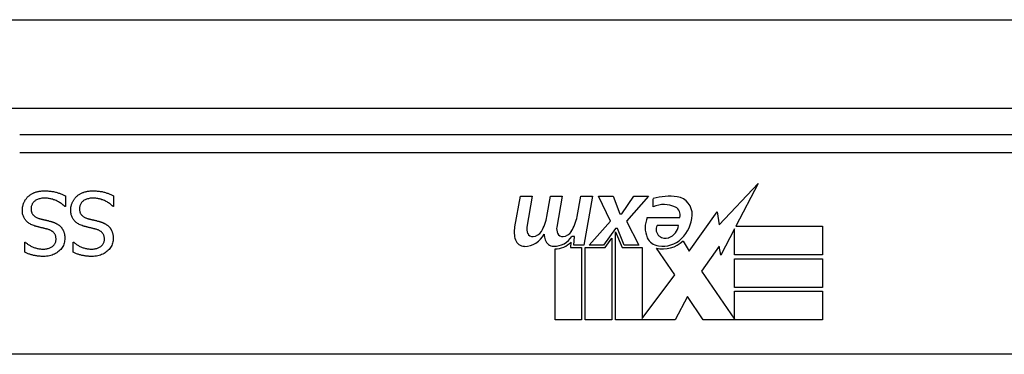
# Model space of a CAD drawing. Header units: inches. Extents: x 27 to 746, y 82 to 342.
# Tile 5 of 256: x 30.757 to 31.862, y 82.706 to 83.081. Entities that reach past the tile are written whole.
import ezdxf

# ---------------------------------------------------------------- set-up
doc = ezdxf.new("R2010")
doc.units = ezdxf.units.IN
doc.header["$MEASUREMENT"] = 0
doc.layers.add('Visible Edges(ANSI)', color=7, linetype='Continuous', lineweight=25)
doc.layers.add('Visible Tangent Edges(ANSI)', color=7, linetype='Continuous', lineweight=25)

msp = doc.modelspace()

# ---------------------------------------------------------------- linework, layer by layer
at = {"layer": 'Visible Edges(ANSI)'}
for p, q in [((27.2553, 82.9819), (99.0573, 82.9819)), ((32.2528, 82.9519), (30.7568, 82.9519)), ((31.5415, 82.8514), (31.5854, 82.8976)), ((31.5854, 82.8976), (31.5605, 82.8499)), ((30.808, 82.8838), (30.808, 82.8719)), ((30.8622, 82.8838), (30.8622, 82.8719)), ((31.3122, 82.849), (31.3188, 82.8832)), ((31.3188, 82.8832), (31.332, 82.8832)), ((31.332, 82.8832), (31.3259, 82.8487)), ((31.3484, 82.8607), (31.3524, 82.8832)), ((31.3524, 82.8832), (31.3656, 82.8832)), ((31.3656, 82.8832), (31.3595, 82.8487)), ((31.3823, 82.8607), (31.3863, 82.8832)), ((31.3863, 82.8832), (31.3995, 82.8832)), ((31.3995, 82.8832), (31.3899, 82.8286)), ((31.4064, 82.8832), (31.4226, 82.8832)), ((31.4199, 82.8552), (31.4064, 82.8832)), ((31.4226, 82.8832), (31.4301, 82.8637)), ((31.4325, 82.8637), (31.446, 82.8832)), ((31.4622, 82.8832), (31.4376, 82.8553)), ((31.446, 82.8832), (31.4622, 82.8832)), ((31.4676, 82.8715), (31.4676, 82.8805)), ((30.808, 82.8719), (30.8073, 82.8719)), ((30.8622, 82.8719), (30.8615, 82.8719)), ((31.4301, 82.8637), (31.4325, 82.8637)), ((31.5081, 82.8216), (31.5395, 82.8656)), ((31.5395, 82.8656), (31.5415, 82.8514)), ((31.3956, 82.8286), (31.4199, 82.8552)), ((31.4376, 82.8553), (31.4514, 82.8286)), ((31.461, 82.8595), (31.4976, 82.8595)), ((31.4253, 82.847), (31.412, 82.8286)), ((31.4274, 82.847), (31.4253, 82.847)), ((31.4253, 82.8435), (31.4328, 82.8258)), ((31.4253, 82.7449), (31.4253, 82.8435)), ((31.4352, 82.8286), (31.4274, 82.847)), ((31.4961, 82.8505), (31.4721, 82.8505)), ((31.5588, 82.8466), (31.5435, 82.8172)), ((31.5588, 82.8178), (31.5588, 82.8466)), ((31.5605, 82.8499), (31.6575, 82.8499)), ((31.6575, 82.8499), (31.6575, 82.8178)), ((30.7625, 82.8317), (30.7632, 82.8317)), ((30.7625, 82.8205), (30.7625, 82.8317)), ((30.8168, 82.8317), (30.8175, 82.8317)), ((30.8168, 82.8205), (30.8168, 82.8317)), ((31.3754, 82.8319), (31.3749, 82.8258)), ((31.3793, 82.8382), (31.3764, 82.8382)), ((31.3785, 82.8286), (31.3793, 82.8382)), ((31.4136, 82.8258), (31.4211, 82.8361)), ((31.4211, 82.8361), (31.4211, 82.7449)), ((31.5012, 82.8331), (31.5081, 82.8216)), ((31.3575, 82.7449), (31.3575, 82.8244)), ((31.3749, 82.8258), (31.3872, 82.8258)), ((31.3899, 82.8286), (31.3785, 82.8286)), ((31.3872, 82.8258), (31.3872, 82.7449)), ((31.3914, 82.8258), (31.4136, 82.8258)), ((31.3914, 82.7449), (31.3914, 82.8258)), ((31.412, 82.8286), (31.3956, 82.8286)), ((31.4328, 82.8258), (31.4553, 82.8258)), ((31.4514, 82.8286), (31.4352, 82.8286)), ((31.4553, 82.8258), (31.4553, 82.7462)), ((31.4919, 82.7952), (31.4712, 82.825)), ((31.5416, 82.8273), (31.5219, 82.7992)), ((31.5435, 82.8172), (31.5416, 82.8273)), ((31.6575, 82.8178), (31.5588, 82.8178)), ((31.5588, 82.8133), (31.6575, 82.8133)), ((31.5588, 82.7812), (31.5588, 82.8133)), ((31.6575, 82.8133), (31.6575, 82.7812)), ((31.5219, 82.7992), (31.5588, 82.7455)), ((31.4553, 82.7462), (31.4919, 82.7952)), ((31.6575, 82.7812), (31.5588, 82.7812)), ((31.5588, 82.777), (31.6575, 82.777)), ((31.5588, 82.7455), (31.5588, 82.777)), ((31.6575, 82.777), (31.6575, 82.7449)), ((31.5061, 82.771), (31.4922, 82.7449)), ((31.5237, 82.7449), (31.5061, 82.771)), ((31.3872, 82.7449), (31.3575, 82.7449)), ((31.4211, 82.7449), (31.3914, 82.7449)), ((31.4922, 82.7449), (31.4253, 82.7449)), ((31.6575, 82.7449), (31.5237, 82.7449)), ((32.6617, 82.7063), (30.3479, 82.7063))]:
    msp.add_line(p, q, dxfattribs=at)
at = {"layer": 'Visible Edges(ANSI)', "flags": 128}
for points in [[(30.7662, 82.8828), (30.7668, 82.8833), (30.7674, 82.8838), (30.768, 82.8843), (30.7686, 82.8847), (30.7692, 82.8852), (30.7698, 82.8856), (30.7705, 82.886), (30.7711, 82.8863), (30.7718, 82.8867), (30.7725, 82.887), (30.7732, 82.8873), (30.7739, 82.8876), (30.7746, 82.8879), (30.7754, 82.8881), (30.7762, 82.8883), (30.777, 82.8885), (30.7779, 82.8887), (30.7788, 82.8888), (30.7797, 82.889), (30.7806, 82.8891), (30.7816, 82.8892), (30.7826, 82.8892), (30.7836, 82.8893), (30.7847, 82.8893)], [(30.7847, 82.8893), (30.786, 82.8893), (30.7872, 82.8892), (30.7884, 82.8892), (30.7896, 82.8891), (30.7907, 82.889), (30.7918, 82.8889), (30.7929, 82.8887), (30.7939, 82.8886), (30.7949, 82.8884), (30.7959, 82.8881), (30.7969, 82.8879), (30.7978, 82.8877), (30.7987, 82.8874), (30.7996, 82.8871), (30.8004, 82.8868), (30.8013, 82.8865), (30.8022, 82.8862), (30.803, 82.8859), (30.8039, 82.8855), (30.8047, 82.8852), (30.8055, 82.8849), (30.8063, 82.8845), (30.8072, 82.8841), (30.808, 82.8838)], [(30.8205, 82.8828), (30.821, 82.8833), (30.8216, 82.8838), (30.8222, 82.8843), (30.8228, 82.8847), (30.8235, 82.8852), (30.8241, 82.8856), (30.8247, 82.886), (30.8254, 82.8863), (30.8261, 82.8867), (30.8268, 82.887), (30.8275, 82.8873), (30.8282, 82.8876), (30.8289, 82.8879), (30.8297, 82.8881), (30.8305, 82.8883), (30.8313, 82.8885), (30.8321, 82.8887), (30.833, 82.8888), (30.8339, 82.889), (30.8349, 82.8891), (30.8359, 82.8892), (30.8369, 82.8892), (30.8379, 82.8893), (30.839, 82.8893)], [(30.839, 82.8893), (30.8402, 82.8893), (30.8415, 82.8892), (30.8427, 82.8892), (30.8438, 82.8891), (30.845, 82.889), (30.8461, 82.8889), (30.8472, 82.8887), (30.8482, 82.8886), (30.8492, 82.8884), (30.8502, 82.8881), (30.8511, 82.8879), (30.8521, 82.8877), (30.853, 82.8874), (30.8538, 82.8871), (30.8547, 82.8868), (30.8556, 82.8865), (30.8564, 82.8862), (30.8573, 82.8859), (30.8581, 82.8855), (30.859, 82.8852), (30.8598, 82.8849), (30.8606, 82.8845), (30.8614, 82.8841), (30.8622, 82.8838)], [(30.7598, 82.8678), (30.7598, 82.8685), (30.7598, 82.8692), (30.7599, 82.8699), (30.76, 82.8706), (30.7601, 82.8713), (30.7602, 82.8719), (30.7603, 82.8726), (30.7605, 82.8733), (30.7607, 82.874), (30.7609, 82.8747), (30.7612, 82.8753), (30.7615, 82.876), (30.7618, 82.8767), (30.7621, 82.8773), (30.7624, 82.8779), (30.7627, 82.8785), (30.7631, 82.8791), (30.7635, 82.8797), (30.7639, 82.8803), (30.7643, 82.8808), (30.7648, 82.8814), (30.7652, 82.8819), (30.7657, 82.8824), (30.7662, 82.8828)], [(30.7854, 82.8811), (30.7841, 82.8811), (30.7829, 82.881), (30.7817, 82.8809), (30.7806, 82.8807), (30.7795, 82.8805), (30.7785, 82.8803), (30.7776, 82.88), (30.7767, 82.8797), (30.7758, 82.8793), (30.775, 82.8789), (30.7743, 82.8784), (30.7736, 82.8779), (30.7729, 82.8773), (30.7724, 82.8767), (30.7718, 82.8761), (30.7714, 82.8755), (30.7709, 82.8748), (30.7706, 82.8741), (30.7703, 82.8734), (30.77, 82.8726), (30.7698, 82.8718), (30.7697, 82.871), (30.7696, 82.8702), (30.7696, 82.8693)], [(30.8073, 82.8719), (30.8065, 82.8726), (30.8057, 82.8733), (30.8049, 82.874), (30.804, 82.8746), (30.8032, 82.8752), (30.8023, 82.8758), (30.8014, 82.8763), (30.8005, 82.8769), (30.7996, 82.8774), (30.7987, 82.8778), (30.7977, 82.8783), (30.7967, 82.8787), (30.7957, 82.8791), (30.7948, 82.8794), (30.7938, 82.8798), (30.7928, 82.88), (30.7919, 82.8803), (30.7909, 82.8805), (30.79, 82.8807), (30.7891, 82.8808), (30.7881, 82.881), (30.7872, 82.881), (30.7863, 82.8811), (30.7854, 82.8811)], [(30.814, 82.8678), (30.8141, 82.8685), (30.8141, 82.8692), (30.8141, 82.8699), (30.8142, 82.8706), (30.8143, 82.8713), (30.8145, 82.8719), (30.8146, 82.8726), (30.8148, 82.8733), (30.815, 82.874), (30.8152, 82.8747), (30.8155, 82.8753), (30.8157, 82.876), (30.816, 82.8767), (30.8163, 82.8773), (30.8167, 82.8779), (30.817, 82.8785), (30.8174, 82.8791), (30.8178, 82.8797), (30.8182, 82.8803), (30.8186, 82.8808), (30.819, 82.8814), (30.8195, 82.8819), (30.82, 82.8824), (30.8205, 82.8828)], [(30.8397, 82.8811), (30.8384, 82.8811), (30.8372, 82.881), (30.836, 82.8809), (30.8349, 82.8807), (30.8338, 82.8805), (30.8328, 82.8803), (30.8318, 82.88), (30.8309, 82.8797), (30.8301, 82.8793), (30.8293, 82.8789), (30.8285, 82.8784), (30.8279, 82.8779), (30.8272, 82.8773), (30.8266, 82.8767), (30.8261, 82.8761), (30.8256, 82.8755), (30.8252, 82.8748), (30.8249, 82.8741), (30.8246, 82.8734), (30.8243, 82.8726), (30.8241, 82.8718), (30.824, 82.871), (30.8239, 82.8702), (30.8239, 82.8693)], [(30.8615, 82.8719), (30.8607, 82.8726), (30.8599, 82.8733), (30.8591, 82.874), (30.8583, 82.8746), (30.8574, 82.8752), (30.8566, 82.8758), (30.8557, 82.8763), (30.8548, 82.8769), (30.8539, 82.8774), (30.8529, 82.8778), (30.852, 82.8783), (30.851, 82.8787), (30.85, 82.8791), (30.849, 82.8794), (30.8481, 82.8798), (30.8471, 82.88), (30.8462, 82.8803), (30.8452, 82.8805), (30.8443, 82.8807), (30.8433, 82.8808), (30.8424, 82.881), (30.8415, 82.881), (30.8406, 82.8811), (30.8397, 82.8811)], [(30.7738, 82.8499), (30.7727, 82.8503), (30.7715, 82.8507), (30.7704, 82.8512), (30.7694, 82.8517), (30.7684, 82.8522), (30.7675, 82.8527), (30.7667, 82.8533), (30.7659, 82.8539), (30.7651, 82.8546), (30.7644, 82.8552), (30.7638, 82.8559), (30.7632, 82.8567), (30.7626, 82.8574), (30.7621, 82.8582), (30.7617, 82.8591), (30.7613, 82.8599), (30.7609, 82.8608), (30.7606, 82.8617), (30.7604, 82.8626), (30.7601, 82.8636), (30.76, 82.8646), (30.7599, 82.8656), (30.7598, 82.8667), (30.7598, 82.8678)], [(30.7696, 82.8693), (30.7696, 82.8686), (30.7696, 82.8679), (30.7697, 82.8673), (30.7698, 82.8666), (30.77, 82.866), (30.7701, 82.8654), (30.7703, 82.8649), (30.7705, 82.8643), (30.7708, 82.8638), (30.771, 82.8633), (30.7714, 82.8628), (30.7717, 82.8624), (30.7721, 82.862), (30.7725, 82.8615), (30.7729, 82.8612), (30.7734, 82.8608), (30.7739, 82.8604), (30.7744, 82.8601), (30.775, 82.8598), (30.7756, 82.8595), (30.7762, 82.8592), (30.7769, 82.8589), (30.7776, 82.8587), (30.7783, 82.8584)], [(30.8281, 82.8499), (30.8269, 82.8503), (30.8258, 82.8507), (30.8247, 82.8512), (30.8237, 82.8517), (30.8227, 82.8522), (30.8218, 82.8527), (30.8209, 82.8533), (30.8201, 82.8539), (30.8194, 82.8546), (30.8187, 82.8552), (30.818, 82.8559), (30.8174, 82.8567), (30.8169, 82.8574), (30.8164, 82.8582), (30.8159, 82.8591), (30.8155, 82.8599), (30.8152, 82.8608), (30.8149, 82.8617), (30.8146, 82.8626), (30.8144, 82.8636), (30.8143, 82.8646), (30.8141, 82.8656), (30.8141, 82.8667), (30.814, 82.8678)], [(30.8239, 82.8693), (30.8239, 82.8686), (30.8239, 82.8679), (30.824, 82.8673), (30.8241, 82.8666), (30.8242, 82.866), (30.8244, 82.8654), (30.8246, 82.8649), (30.8248, 82.8643), (30.825, 82.8638), (30.8253, 82.8633), (30.8256, 82.8628), (30.826, 82.8624), (30.8263, 82.862), (30.8267, 82.8615), (30.8272, 82.8612), (30.8276, 82.8608), (30.8281, 82.8604), (30.8287, 82.8601), (30.8292, 82.8598), (30.8298, 82.8595), (30.8305, 82.8592), (30.8311, 82.8589), (30.8318, 82.8587), (30.8326, 82.8584)], [(30.7783, 82.8584), (30.7789, 82.8583), (30.7794, 82.8581), (30.7799, 82.858), (30.7804, 82.8578), (30.781, 82.8577), (30.7815, 82.8576), (30.782, 82.8575), (30.7824, 82.8573), (30.7829, 82.8572), (30.7834, 82.8571), (30.7839, 82.857), (30.7843, 82.8569), (30.7848, 82.8568), (30.7853, 82.8567), (30.7858, 82.8565), (30.7863, 82.8564), (30.7868, 82.8563), (30.7874, 82.8561), (30.788, 82.856), (30.7886, 82.8559), (30.7892, 82.8557), (30.7898, 82.8555), (30.7905, 82.8554), (30.7911, 82.8552)], [(30.7911, 82.8552), (30.7917, 82.855), (30.7923, 82.8549), (30.7929, 82.8547), (30.7935, 82.8545), (30.7941, 82.8543), (30.7946, 82.8541), (30.7952, 82.8539), (30.7957, 82.8537), (30.7962, 82.8535), (30.7967, 82.8532), (30.7972, 82.853), (30.7977, 82.8528), (30.7982, 82.8525), (30.7986, 82.8523), (30.7991, 82.852), (30.7996, 82.8517), (30.8, 82.8514), (30.8004, 82.8511), (30.8009, 82.8508), (30.8013, 82.8504), (30.8017, 82.8501), (30.8021, 82.8497), (30.8025, 82.8493), (30.8028, 82.849)], [(30.8326, 82.8584), (30.8331, 82.8583), (30.8337, 82.8581), (30.8342, 82.858), (30.8347, 82.8578), (30.8352, 82.8577), (30.8357, 82.8576), (30.8362, 82.8575), (30.8367, 82.8573), (30.8372, 82.8572), (30.8377, 82.8571), (30.8381, 82.857), (30.8386, 82.8569), (30.8391, 82.8568), (30.8395, 82.8567), (30.84, 82.8565), (30.8406, 82.8564), (30.8411, 82.8563), (30.8417, 82.8561), (30.8422, 82.856), (30.8428, 82.8559), (30.8434, 82.8557), (30.8441, 82.8555), (30.8447, 82.8554), (30.8454, 82.8552)], [(30.8454, 82.8552), (30.846, 82.855), (30.8466, 82.8549), (30.8472, 82.8547), (30.8478, 82.8545), (30.8483, 82.8543), (30.8489, 82.8541), (30.8494, 82.8539), (30.85, 82.8537), (30.8505, 82.8535), (30.851, 82.8532), (30.8515, 82.853), (30.852, 82.8528), (30.8524, 82.8525), (30.8529, 82.8523), (30.8534, 82.852), (30.8538, 82.8517), (30.8543, 82.8514), (30.8547, 82.8511), (30.8551, 82.8508), (30.8555, 82.8504), (30.8559, 82.8501), (30.8563, 82.8497), (30.8567, 82.8493), (30.8571, 82.849)], [(30.7884, 82.8462), (30.7879, 82.8463), (30.7873, 82.8465), (30.7868, 82.8466), (30.7862, 82.8468), (30.7856, 82.8469), (30.785, 82.8471), (30.7844, 82.8472), (30.7838, 82.8474), (30.7831, 82.8475), (30.7825, 82.8477), (30.7818, 82.8479), (30.781, 82.848), (30.7803, 82.8482), (30.7796, 82.8484), (30.779, 82.8485), (30.7783, 82.8487), (30.7777, 82.8489), (30.7771, 82.849), (30.7765, 82.8492), (30.7759, 82.8493), (30.7754, 82.8495), (30.7748, 82.8496), (30.7743, 82.8498), (30.7738, 82.8499)], [(30.7976, 82.8352), (30.7976, 82.8359), (30.7975, 82.8366), (30.7975, 82.8373), (30.7974, 82.838), (30.7972, 82.8386), (30.797, 82.8392), (30.7968, 82.8398), (30.7966, 82.8403), (30.7963, 82.8409), (30.796, 82.8414), (30.7956, 82.8419), (30.7952, 82.8423), (30.7948, 82.8428), (30.7944, 82.8432), (30.7939, 82.8436), (30.7934, 82.8439), (30.7929, 82.8443), (30.7923, 82.8446), (30.7917, 82.8449), (30.7911, 82.8452), (30.7905, 82.8455), (30.7898, 82.8458), (30.7891, 82.846), (30.7884, 82.8462)], [(30.8028, 82.849), (30.8032, 82.8486), (30.8035, 82.8481), (30.8039, 82.8477), (30.8042, 82.8473), (30.8045, 82.8468), (30.8048, 82.8464), (30.8051, 82.8459), (30.8053, 82.8455), (30.8056, 82.845), (30.8058, 82.8445), (30.806, 82.844), (30.8062, 82.8434), (30.8064, 82.8429), (30.8066, 82.8424), (30.8068, 82.8418), (30.8069, 82.8412), (30.807, 82.8406), (30.8071, 82.84), (30.8072, 82.8394), (30.8073, 82.8388), (30.8074, 82.8382), (30.8074, 82.8375), (30.8074, 82.8368), (30.8074, 82.8361)], [(30.8426, 82.8462), (30.8421, 82.8463), (30.8416, 82.8465), (30.8411, 82.8466), (30.8405, 82.8468), (30.8399, 82.8469), (30.8393, 82.8471), (30.8387, 82.8472), (30.8381, 82.8474), (30.8374, 82.8475), (30.8367, 82.8477), (30.836, 82.8479), (30.8353, 82.848), (30.8346, 82.8482), (30.8339, 82.8484), (30.8332, 82.8485), (30.8326, 82.8487), (30.832, 82.8489), (30.8313, 82.849), (30.8308, 82.8492), (30.8302, 82.8493), (30.8296, 82.8495), (30.8291, 82.8496), (30.8286, 82.8498), (30.8281, 82.8499)], [(30.8519, 82.8352), (30.8519, 82.8359), (30.8518, 82.8366), (30.8517, 82.8373), (30.8516, 82.838), (30.8515, 82.8386), (30.8513, 82.8392), (30.8511, 82.8398), (30.8508, 82.8403), (30.8505, 82.8409), (30.8502, 82.8414), (30.8499, 82.8419), (30.8495, 82.8423), (30.8491, 82.8428), (30.8486, 82.8432), (30.8482, 82.8436), (30.8477, 82.8439), (30.8472, 82.8443), (30.8466, 82.8446), (30.846, 82.8449), (30.8454, 82.8452), (30.8447, 82.8455), (30.8441, 82.8458), (30.8434, 82.846), (30.8426, 82.8462)], [(30.8571, 82.849), (30.8575, 82.8486), (30.8578, 82.8481), (30.8581, 82.8477), (30.8585, 82.8473), (30.8588, 82.8468), (30.859, 82.8464), (30.8593, 82.8459), (30.8596, 82.8455), (30.8598, 82.845), (30.8601, 82.8445), (30.8603, 82.844), (30.8605, 82.8434), (30.8607, 82.8429), (30.8609, 82.8424), (30.861, 82.8418), (30.8612, 82.8412), (30.8613, 82.8406), (30.8614, 82.84), (30.8615, 82.8394), (30.8616, 82.8388), (30.8616, 82.8382), (30.8617, 82.8375), (30.8617, 82.8368), (30.8617, 82.8361)], [(30.7632, 82.8317), (30.7638, 82.8312), (30.7644, 82.8307), (30.765, 82.8302), (30.7657, 82.8297), (30.7664, 82.8293), (30.7671, 82.8288), (30.7678, 82.8284), (30.7686, 82.8279), (30.7694, 82.8275), (30.7702, 82.8271), (30.771, 82.8267), (30.7719, 82.8263), (30.7728, 82.826), (30.7737, 82.8256), (30.7746, 82.8253), (30.7755, 82.825), (30.7764, 82.8248), (30.7773, 82.8246), (30.7782, 82.8244), (30.7792, 82.8243), (30.7801, 82.8242), (30.7811, 82.8241), (30.782, 82.824), (30.783, 82.824)], [(30.783, 82.824), (30.784, 82.824), (30.7851, 82.8241), (30.7861, 82.8242), (30.7871, 82.8244), (30.788, 82.8246), (30.7889, 82.8248), (30.7898, 82.8251), (30.7906, 82.8254), (30.7914, 82.8258), (30.7921, 82.8262), (30.7929, 82.8266), (30.7936, 82.8271), (30.7942, 82.8276), (30.7948, 82.8282), (30.7953, 82.8288), (30.7958, 82.8294), (30.7962, 82.83), (30.7966, 82.8307), (30.7969, 82.8313), (30.7972, 82.8321), (30.7974, 82.8328), (30.7975, 82.8336), (30.7976, 82.8343), (30.7976, 82.8352)], [(30.8074, 82.8361), (30.8074, 82.8347), (30.8072, 82.8334), (30.807, 82.832), (30.8067, 82.8307), (30.8063, 82.8294), (30.8058, 82.8282), (30.8051, 82.827), (30.8044, 82.8259), (30.8037, 82.8248), (30.8028, 82.8237), (30.8018, 82.8227), (30.8007, 82.8217), (30.7996, 82.8208), (30.7984, 82.8199), (30.7971, 82.8192), (30.7958, 82.8185), (30.7945, 82.8179), (30.7931, 82.8173), (30.7916, 82.8169), (30.7901, 82.8165), (30.7886, 82.8162), (30.787, 82.816), (30.7853, 82.8159), (30.7836, 82.8159)], [(30.8175, 82.8317), (30.8181, 82.8312), (30.8187, 82.8307), (30.8193, 82.8302), (30.82, 82.8297), (30.8206, 82.8293), (30.8213, 82.8288), (30.8221, 82.8284), (30.8228, 82.8279), (30.8236, 82.8275), (30.8244, 82.8271), (30.8253, 82.8267), (30.8262, 82.8263), (30.827, 82.826), (30.8279, 82.8256), (30.8288, 82.8253), (30.8297, 82.825), (30.8306, 82.8248), (30.8316, 82.8246), (30.8325, 82.8244), (30.8334, 82.8243), (30.8344, 82.8242), (30.8353, 82.8241), (30.8363, 82.824), (30.8372, 82.824)], [(30.8372, 82.824), (30.8383, 82.824), (30.8394, 82.8241), (30.8404, 82.8242), (30.8413, 82.8244), (30.8423, 82.8246), (30.8432, 82.8248), (30.844, 82.8251), (30.8449, 82.8254), (30.8457, 82.8258), (30.8464, 82.8262), (30.8471, 82.8266), (30.8478, 82.8271), (30.8485, 82.8276), (30.8491, 82.8282), (30.8496, 82.8288), (30.8501, 82.8294), (30.8505, 82.83), (30.8509, 82.8307), (30.8512, 82.8313), (30.8514, 82.8321), (30.8516, 82.8328), (30.8518, 82.8336), (30.8519, 82.8343), (30.8519, 82.8352)], [(30.8617, 82.8361), (30.8617, 82.8347), (30.8615, 82.8334), (30.8613, 82.832), (30.861, 82.8307), (30.8605, 82.8294), (30.86, 82.8282), (30.8594, 82.827), (30.8587, 82.8259), (30.8579, 82.8248), (30.857, 82.8237), (30.8561, 82.8227), (30.855, 82.8217), (30.8538, 82.8208), (30.8526, 82.8199), (30.8514, 82.8192), (30.8501, 82.8185), (30.8487, 82.8179), (30.8473, 82.8173), (30.8459, 82.8169), (30.8444, 82.8165), (30.8428, 82.8162), (30.8412, 82.816), (30.8396, 82.8159), (30.8379, 82.8159)], [(30.7836, 82.8159), (30.7826, 82.8159), (30.7816, 82.8159), (30.7807, 82.8159), (30.7797, 82.816), (30.7787, 82.8161), (30.7778, 82.8162), (30.7769, 82.8163), (30.7759, 82.8164), (30.775, 82.8165), (30.7741, 82.8167), (30.7732, 82.8169), (30.7723, 82.817), (30.7715, 82.8173), (30.7706, 82.8175), (30.7698, 82.8177), (30.7689, 82.818), (30.7681, 82.8182), (30.7673, 82.8185), (30.7664, 82.8188), (30.7656, 82.8191), (30.7648, 82.8194), (30.7641, 82.8197), (30.7633, 82.8201), (30.7625, 82.8205)], [(30.8379, 82.8159), (30.8369, 82.8159), (30.8359, 82.8159), (30.8349, 82.8159), (30.834, 82.816), (30.833, 82.8161), (30.8321, 82.8162), (30.8311, 82.8163), (30.8302, 82.8164), (30.8293, 82.8165), (30.8284, 82.8167), (30.8275, 82.8169), (30.8266, 82.817), (30.8257, 82.8173), (30.8249, 82.8175), (30.824, 82.8177), (30.8232, 82.818), (30.8223, 82.8182), (30.8215, 82.8185), (30.8207, 82.8188), (30.8199, 82.8191), (30.8191, 82.8194), (30.8183, 82.8197), (30.8176, 82.8201), (30.8168, 82.8205)]]:
    msp.add_lwpolyline(points, dxfattribs=at)
at = {"layer": 'Visible Edges(ANSI)'}
for centre, radius, start, end in [((31.4857, 82.8226), 0.0607, 81.5605, 107.3343), ((31.4917, 82.8631), 0.0197, 356.5646, 81.5605), ((31.4794, 82.8432), 0.0307, 64.6784, 112.5609), ((31.4884, 82.8623), 0.0096, 343.5261, 64.6784), ((31.3025, 82.8681), 0.0465, 328.5584, 350.8257), ((31.3365, 82.8688), 0.0465, 327.5992, 350), ((31.4868, 82.8481), 0.0282, 156.1555, 203.8445), ((31.4717, 82.8643), 0.0398, 314.1684, 356.5646), ((31.3404, 82.8435), 0.0288, 169, 198.4748), ((31.3231, 82.8517), 0.0246, 269.6788, 333.9508), ((31.338, 82.8466), 0.0123, 169.9922, 203.5487), ((31.3323, 82.8441), 0.006, 203.5487, 276.1027), ((31.3316, 82.8506), 0.0126, 276.1027, 327.6083), ((31.374, 82.8427), 0.0288, 183.6169, 196.9928), ((31.3716, 82.8466), 0.0123, 170, 203.5571), ((31.3659, 82.8441), 0.006, 203.5571, 276.03), ((31.3652, 82.8506), 0.0126, 276.03, 327.5992), ((31.4805, 82.846), 0.00955, 151.4547, 231.1652), ((31.4794, 82.8526), 0.0168, 289.3797, 352.9975), ((31.3231, 82.8377), 0.0105, 198.4748, 269.6788), ((31.3561, 82.8373), 0.0101, 196.9928, 269.4776), ((31.3562, 82.8512), 0.024, 269.4776, 327.4114), ((31.358, 82.8484), 0.024, 268.7952, 316.5849), ((31.4749, 82.8429), 0.0152, 203.8445, 265.0802), ((31.4786, 82.8572), 0.033, 257.079, 313.1785), ((31.4786, 82.8572), 0.0299, 260.4085, 314.1684), ((31.4814, 82.8471), 0.0109, 231.1652, 289.3797)]:
    msp.add_arc(centre, radius, start, end, dxfattribs=at)
at = {"layer": 'Visible Tangent Edges(ANSI)'}
for p, q in [((27.2553, 83.0809), (98.2902, 83.0809)), ((30.7568, 82.9322), (32.2528, 82.9322))]:
    msp.add_line(p, q, dxfattribs=at)

doc.saveas('drawing.dxf')
